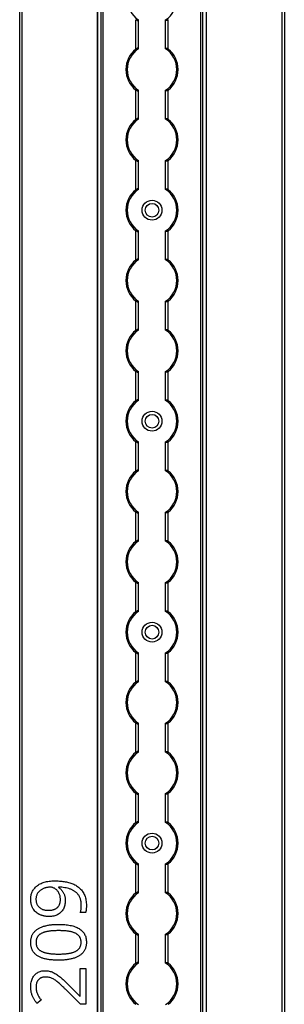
# Model space of a CAD drawing. Header units: millimetres. Extents: x -138 to 5612, y -1401 to 2631.
# Tile 68 of 116: x 3846 to 3952, y 1819 to 2215. Entities that reach past the tile are written whole.
import ezdxf

# ---------------------------------------------------------------- set-up
doc = ezdxf.new("R2010")
doc.units = ezdxf.units.MM

msp = doc.modelspace()

# ---------------------------------------------------------------- linework, layer by layer
at = {"color": 7, "linetype": 'Continuous', "lineweight": 25}
for p, q in [((3845.86, 567.5), (3845.86, 2606.2)), ((3846.76, 2606.2), (3846.76, 567.5)), ((3877.16, 2605.55), (3877.16, 568.05)), ((3877.19, 568.05), (3877.19, 2605.55)), ((3878.72, 568.05), (3878.72, 2605.55)), ((3879.43, 568.05), (3879.43, 2605.55)), ((3918.88, 568.05), (3918.88, 2605.55)), ((3919.59, 568.05), (3919.59, 2605.55)), ((3921.13, 568.05), (3921.13, 2605.55)), ((3921.16, 568.05), (3921.16, 2605.55)), ((3951.56, 567.5), (3951.56, 2606.2)), ((3952.46, 2606.2), (3952.46, 567.5)), ((3892.66, 2203.55), (3892.66, 2215.35)), ((3893.66, 2203.75), (3893.66, 2215.15)), ((3904.66, 2203.75), (3904.66, 2215.15)), ((3905.66, 2203.55), (3905.66, 2215.35)), ((3892.66, 2175.25), (3892.66, 2187.05)), ((3905.66, 2175.25), (3905.66, 2187.05)), ((3893.66, 2175.45), (3893.66, 2186.85)), ((3904.66, 2175.45), (3904.66, 2186.85)), ((3892.66, 2146.95), (3892.66, 2158.75)), ((3893.66, 2147.15), (3893.66, 2158.55)), ((3904.66, 2147.15), (3904.66, 2158.55)), ((3905.66, 2146.95), (3905.66, 2158.75)), ((3892.66, 2118.65), (3892.66, 2130.45)), ((3893.66, 2118.85), (3893.66, 2130.25)), ((3904.66, 2118.85), (3904.66, 2130.25)), ((3905.66, 2118.65), (3905.66, 2130.45)), ((3892.66, 2090.35), (3892.66, 2102.15)), ((3893.66, 2090.55), (3893.66, 2101.95)), ((3904.66, 2090.55), (3904.66, 2101.95)), ((3905.66, 2090.35), (3905.66, 2102.15)), ((3892.66, 2062.05), (3892.66, 2073.85)), ((3893.66, 2062.25), (3893.66, 2073.65)), ((3904.66, 2062.25), (3904.66, 2073.65)), ((3905.66, 2062.05), (3905.66, 2073.85)), ((3892.66, 2033.75), (3892.66, 2045.55)), ((3893.66, 2033.95), (3893.66, 2045.35)), ((3904.66, 2033.95), (3904.66, 2045.35)), ((3905.66, 2033.75), (3905.66, 2045.55)), ((3892.66, 2005.45), (3892.66, 2017.25)), ((3893.66, 2005.65), (3893.66, 2017.05)), ((3904.66, 2005.65), (3904.66, 2017.05)), ((3905.66, 2005.45), (3905.66, 2017.25)), ((3892.66, 1977.15), (3892.66, 1988.95)), ((3905.66, 1977.15), (3905.66, 1988.95)), ((3893.66, 1977.35), (3893.66, 1988.75)), ((3904.66, 1977.35), (3904.66, 1988.75)), ((3892.66, 1948.85), (3892.66, 1960.65)), ((3893.66, 1949.05), (3893.66, 1960.45)), ((3904.66, 1949.05), (3904.66, 1960.45)), ((3905.66, 1948.85), (3905.66, 1960.65)), ((3892.66, 1920.55), (3892.66, 1932.35)), ((3893.66, 1920.75), (3893.66, 1932.15)), ((3904.66, 1920.75), (3904.66, 1932.15)), ((3905.66, 1920.55), (3905.66, 1932.35)), ((3892.66, 1892.25), (3892.66, 1904.05)), ((3893.66, 1892.45), (3893.66, 1903.85)), ((3904.66, 1892.45), (3904.66, 1903.85)), ((3905.66, 1892.25), (3905.66, 1904.05)), ((3892.66, 1863.95), (3892.66, 1875.75)), ((3893.66, 1864.15), (3893.66, 1875.55)), ((3904.66, 1864.15), (3904.66, 1875.55)), ((3905.66, 1863.95), (3905.66, 1875.75)), ((3861.55, 1866.32), (3861.55, 1866.14)), ((3872.42, 1856.05), (3870.27, 1856.05)), ((3892.66, 1835.65), (3892.66, 1847.45)), ((3893.66, 1835.85), (3893.66, 1847.25)), ((3904.66, 1835.85), (3904.66, 1847.25)), ((3905.66, 1835.65), (3905.66, 1847.45)), ((3870.18, 1833.59), (3872.45, 1833.59)), ((3870.18, 1822.4), (3870.18, 1833.59)), ((3872.45, 1833.59), (3872.45, 1819.24)), ((3865.33, 1827.16), (3870.07, 1822.4)), ((3870.37, 1819.24), (3864.44, 1825.1)), ((3854.51, 1820.85), (3852.83, 1819.52)), ((3870.07, 1822.4), (3870.18, 1822.4)), ((3872.45, 1819.24), (3870.37, 1819.24))]:
    msp.add_line(p, q, dxfattribs=at)
for centre, radius in [((3899.16, 2138.7), 4), ((3899.16, 2138.7), 2.75), ((3899.16, 2053.8), 4), ((3899.16, 2053.8), 2.75), ((3899.16, 1968.9), 4), ((3899.16, 1968.9), 2.75), ((3899.16, 1884), 4), ((3899.16, 1884), 2.75)]:
    msp.add_circle(centre, radius, dxfattribs=at)
for centre, radius, start, end in [((3899.16, 2223.6), 10, 123.367, 236.633), ((3899.16, 2223.6), 10, 303.367, 56.633), ((3899.16, 2195.3), 10.5, 128.2466, 231.7534), ((3899.16, 2195.3), 10, 123.367, 236.633), ((3899.16, 2195.3), 10, 303.367, 56.633), ((3899.16, 2195.3), 10.5, 308.2466, 51.7534), ((3899.16, 2167), 10.5, 128.2466, 231.7534), ((3899.16, 2167), 10, 123.367, 236.633), ((3899.16, 2167), 10, 303.367, 56.633), ((3899.16, 2167), 10.5, 308.2466, 51.7534), ((3899.16, 2138.7), 10.5, 128.2466, 231.7534), ((3899.16, 2138.7), 10, 123.367, 236.633), ((3899.16, 2138.7), 10, 303.367, 56.633), ((3899.16, 2138.7), 10.5, 308.2466, 51.7534), ((3899.16, 2110.4), 10.5, 128.2466, 231.7534), ((3899.16, 2110.4), 10, 123.367, 236.633), ((3899.16, 2110.4), 10, 303.367, 56.633), ((3899.16, 2110.4), 10.5, 308.2466, 51.7534), ((3899.16, 2082.1), 10.5, 128.2466, 231.7534), ((3899.16, 2082.1), 10, 123.367, 236.633), ((3899.16, 2082.1), 10, 303.367, 56.633), ((3899.16, 2082.1), 10.5, 308.2466, 51.7534), ((3899.16, 2053.8), 10.5, 128.2466, 231.7534), ((3899.16, 2053.8), 10, 123.367, 236.633), ((3899.16, 2053.8), 10, 303.367, 56.633), ((3899.16, 2053.8), 10.5, 308.2466, 51.7534), ((3899.16, 2025.5), 10.5, 128.2466, 231.7534), ((3899.16, 2025.5), 10, 123.367, 236.633), ((3899.16, 2025.5), 10, 303.367, 56.633), ((3899.16, 2025.5), 10.5, 308.2466, 51.7534), ((3899.16, 1997.2), 10.5, 128.2466, 231.7534), ((3899.16, 1997.2), 10, 123.367, 236.633), ((3899.16, 1997.2), 10, 303.367, 56.633), ((3899.16, 1997.2), 10.5, 308.2466, 51.7534), ((3899.16, 1968.9), 10.5, 128.2466, 231.7534), ((3899.16, 1968.9), 10, 123.367, 236.633), ((3899.16, 1968.9), 10, 303.367, 56.633), ((3899.16, 1968.9), 10.5, 308.2466, 51.7534), ((3899.16, 1940.6), 10.5, 128.2466, 231.7534), ((3899.16, 1940.6), 10, 123.367, 236.633), ((3899.16, 1940.6), 10, 303.367, 56.633), ((3899.16, 1940.6), 10.5, 308.2466, 51.7534), ((3899.16, 1912.3), 10.5, 128.2466, 231.7534), ((3899.16, 1912.3), 10, 123.367, 236.633), ((3899.16, 1912.3), 10, 303.367, 56.633), ((3899.16, 1912.3), 10.5, 308.2466, 51.7534), ((3899.16, 1884), 10.5, 128.2466, 231.7534), ((3899.16, 1884), 10, 123.367, 236.633), ((3899.16, 1884), 10, 303.367, 56.633), ((3899.16, 1884), 10.5, 308.2466, 51.7534), ((3899.16, 1855.7), 10.5, 128.2466, 231.7534), ((3899.16, 1855.7), 10, 123.367, 236.633), ((3899.16, 1855.7), 10, 303.367, 56.633), ((3899.16, 1855.7), 10.5, 308.2466, 51.7534), ((3899.16, 1827.4), 10.5, 128.2466, 231.7534), ((3899.16, 1827.4), 10, 123.367, 236.633), ((3899.16, 1827.4), 10, 303.367, 56.633), ((3899.16, 1827.4), 10.5, 308.2466, 51.7534)]:
    msp.add_arc(centre, radius, start, end, dxfattribs=at)
for points, knots in [([(3892.66, 2215.35), (3892.77, 2215.27), (3892.88, 2215.19), (3893.12, 2215.06), (3893.24, 2215.01), (3893.44, 2214.97), (3893.52, 2214.98), (3893.63, 2215.03), (3893.66, 2215.08), (3893.66, 2215.15)], [0, 0, 0, 0, 0.25, 0.25, 0.5, 0.5, 0.75, 0.75, 1, 1, 1, 1]), ([(3905.66, 2215.35), (3905.55, 2215.27), (3905.43, 2215.19), (3905.19, 2215.06), (3905.07, 2215.01), (3904.87, 2214.97), (3904.79, 2214.98), (3904.68, 2215.03), (3904.66, 2215.08), (3904.66, 2215.15)], [0, 0, 0, 0, 0.25, 0.25, 0.5, 0.5, 0.75, 0.75, 1, 1, 1, 1]), ([(3893.66, 2203.75), (3893.66, 2203.79), (3893.65, 2203.81), (3893.62, 2203.86), (3893.6, 2203.88), (3893.53, 2203.92), (3893.44, 2203.93), (3893.24, 2203.89), (3893.12, 2203.84), (3892.89, 2203.71), (3892.77, 2203.63), (3892.66, 2203.55)], [0, 0, 0, 0, 0.125, 0.125, 0.25, 0.25, 0.5, 0.5, 0.75, 0.75, 1, 1, 1, 1]), ([(3904.66, 2203.75), (3904.66, 2203.79), (3904.66, 2203.81), (3904.69, 2203.86), (3904.71, 2203.88), (3904.79, 2203.92), (3904.87, 2203.93), (3905.07, 2203.89), (3905.19, 2203.84), (3905.43, 2203.71), (3905.54, 2203.63), (3905.66, 2203.55)], [0, 0, 0, 0, 0.125, 0.125, 0.25, 0.25, 0.5, 0.5, 0.75, 0.75, 1, 1, 1, 1]), ([(3892.66, 2187.05), (3892.77, 2186.97), (3892.88, 2186.89), (3893.12, 2186.76), (3893.24, 2186.71), (3893.44, 2186.67), (3893.52, 2186.68), (3893.63, 2186.73), (3893.66, 2186.78), (3893.66, 2186.85)], [0, 0, 0, 0, 0.25, 0.25, 0.5, 0.5, 0.75, 0.75, 1, 1, 1, 1]), ([(3905.66, 2187.05), (3905.55, 2186.97), (3905.43, 2186.89), (3905.19, 2186.76), (3905.07, 2186.71), (3904.87, 2186.67), (3904.79, 2186.68), (3904.68, 2186.73), (3904.66, 2186.78), (3904.66, 2186.85)], [0, 0, 0, 0, 0.25, 0.25, 0.5, 0.5, 0.75, 0.75, 1, 1, 1, 1]), ([(3893.66, 2175.45), (3893.66, 2175.49), (3893.65, 2175.51), (3893.62, 2175.56), (3893.6, 2175.58), (3893.53, 2175.62), (3893.44, 2175.63), (3893.24, 2175.59), (3893.12, 2175.54), (3892.89, 2175.41), (3892.77, 2175.33), (3892.66, 2175.25)], [0, 0, 0, 0, 0.125, 0.125, 0.25, 0.25, 0.5, 0.5, 0.75, 0.75, 1, 1, 1, 1]), ([(3904.66, 2175.45), (3904.66, 2175.49), (3904.66, 2175.51), (3904.69, 2175.56), (3904.71, 2175.58), (3904.79, 2175.62), (3904.87, 2175.63), (3905.07, 2175.59), (3905.19, 2175.54), (3905.43, 2175.41), (3905.54, 2175.33), (3905.66, 2175.25)], [0, 0, 0, 0, 0.125, 0.125, 0.25, 0.25, 0.5, 0.5, 0.75, 0.75, 1, 1, 1, 1]), ([(3892.66, 2158.75), (3892.77, 2158.67), (3892.88, 2158.59), (3893.12, 2158.46), (3893.24, 2158.41), (3893.44, 2158.37), (3893.52, 2158.38), (3893.63, 2158.43), (3893.66, 2158.48), (3893.66, 2158.55)], [0, 0, 0, 0, 0.25, 0.25, 0.5, 0.5, 0.75, 0.75, 1, 1, 1, 1]), ([(3905.66, 2158.75), (3905.55, 2158.67), (3905.43, 2158.59), (3905.19, 2158.46), (3905.07, 2158.41), (3904.87, 2158.37), (3904.79, 2158.38), (3904.68, 2158.43), (3904.66, 2158.48), (3904.66, 2158.55)], [0, 0, 0, 0, 0.25, 0.25, 0.5, 0.5, 0.75, 0.75, 1, 1, 1, 1]), ([(3893.66, 2147.15), (3893.66, 2147.19), (3893.65, 2147.21), (3893.62, 2147.26), (3893.6, 2147.28), (3893.53, 2147.32), (3893.44, 2147.33), (3893.24, 2147.29), (3893.12, 2147.24), (3892.89, 2147.11), (3892.77, 2147.03), (3892.66, 2146.95)], [0, 0, 0, 0, 0.125, 0.125, 0.25, 0.25, 0.5, 0.5, 0.75, 0.75, 1, 1, 1, 1]), ([(3904.66, 2147.15), (3904.66, 2147.19), (3904.66, 2147.21), (3904.69, 2147.26), (3904.71, 2147.28), (3904.79, 2147.32), (3904.87, 2147.33), (3905.07, 2147.29), (3905.19, 2147.24), (3905.43, 2147.11), (3905.54, 2147.03), (3905.66, 2146.95)], [0, 0, 0, 0, 0.125, 0.125, 0.25, 0.25, 0.5, 0.5, 0.75, 0.75, 1, 1, 1, 1]), ([(3892.66, 2130.45), (3892.77, 2130.37), (3892.88, 2130.29), (3893.12, 2130.16), (3893.24, 2130.11), (3893.44, 2130.07), (3893.52, 2130.08), (3893.63, 2130.13), (3893.66, 2130.18), (3893.66, 2130.25)], [0, 0, 0, 0, 0.25, 0.25, 0.5, 0.5, 0.75, 0.75, 1, 1, 1, 1]), ([(3905.66, 2130.45), (3905.55, 2130.37), (3905.43, 2130.29), (3905.19, 2130.16), (3905.07, 2130.11), (3904.87, 2130.07), (3904.79, 2130.08), (3904.68, 2130.13), (3904.66, 2130.18), (3904.66, 2130.25)], [0, 0, 0, 0, 0.25, 0.25, 0.5, 0.5, 0.75, 0.75, 1, 1, 1, 1]), ([(3893.66, 2118.85), (3893.66, 2118.89), (3893.65, 2118.91), (3893.62, 2118.96), (3893.6, 2118.98), (3893.53, 2119.02), (3893.44, 2119.03), (3893.24, 2118.99), (3893.12, 2118.94), (3892.89, 2118.81), (3892.77, 2118.73), (3892.66, 2118.65)], [0, 0, 0, 0, 0.125, 0.125, 0.25, 0.25, 0.5, 0.5, 0.75, 0.75, 1, 1, 1, 1]), ([(3904.66, 2118.85), (3904.66, 2118.89), (3904.66, 2118.91), (3904.69, 2118.96), (3904.71, 2118.98), (3904.79, 2119.02), (3904.87, 2119.03), (3905.07, 2118.99), (3905.19, 2118.94), (3905.43, 2118.81), (3905.54, 2118.73), (3905.66, 2118.65)], [0, 0, 0, 0, 0.125, 0.125, 0.25, 0.25, 0.5, 0.5, 0.75, 0.75, 1, 1, 1, 1]), ([(3892.66, 2102.15), (3892.77, 2102.07), (3892.88, 2101.99), (3893.12, 2101.86), (3893.24, 2101.81), (3893.44, 2101.77), (3893.52, 2101.78), (3893.63, 2101.83), (3893.66, 2101.88), (3893.66, 2101.95)], [0, 0, 0, 0, 0.25, 0.25, 0.5, 0.5, 0.75, 0.75, 1, 1, 1, 1]), ([(3905.66, 2102.15), (3905.55, 2102.07), (3905.43, 2101.99), (3905.19, 2101.86), (3905.07, 2101.81), (3904.87, 2101.77), (3904.79, 2101.78), (3904.68, 2101.83), (3904.66, 2101.88), (3904.66, 2101.95)], [0, 0, 0, 0, 0.25, 0.25, 0.5, 0.5, 0.75, 0.75, 1, 1, 1, 1]), ([(3893.66, 2090.55), (3893.66, 2090.59), (3893.65, 2090.61), (3893.62, 2090.66), (3893.6, 2090.68), (3893.53, 2090.72), (3893.44, 2090.73), (3893.24, 2090.69), (3893.12, 2090.64), (3892.89, 2090.51), (3892.77, 2090.43), (3892.66, 2090.35)], [0, 0, 0, 0, 0.125, 0.125, 0.25, 0.25, 0.5, 0.5, 0.75, 0.75, 1, 1, 1, 1]), ([(3904.66, 2090.55), (3904.66, 2090.59), (3904.66, 2090.61), (3904.69, 2090.66), (3904.71, 2090.68), (3904.79, 2090.72), (3904.87, 2090.73), (3905.07, 2090.69), (3905.19, 2090.64), (3905.43, 2090.51), (3905.54, 2090.43), (3905.66, 2090.35)], [0, 0, 0, 0, 0.125, 0.125, 0.25, 0.25, 0.5, 0.5, 0.75, 0.75, 1, 1, 1, 1]), ([(3892.66, 2073.85), (3892.77, 2073.77), (3892.88, 2073.69), (3893.12, 2073.56), (3893.24, 2073.51), (3893.44, 2073.47), (3893.52, 2073.48), (3893.63, 2073.53), (3893.66, 2073.58), (3893.66, 2073.65)], [0, 0, 0, 0, 0.25, 0.25, 0.5, 0.5, 0.75, 0.75, 1, 1, 1, 1]), ([(3905.66, 2073.85), (3905.55, 2073.77), (3905.43, 2073.69), (3905.19, 2073.56), (3905.07, 2073.51), (3904.87, 2073.47), (3904.79, 2073.48), (3904.68, 2073.53), (3904.66, 2073.58), (3904.66, 2073.65)], [0, 0, 0, 0, 0.25, 0.25, 0.5, 0.5, 0.75, 0.75, 1, 1, 1, 1]), ([(3893.66, 2062.25), (3893.66, 2062.29), (3893.65, 2062.31), (3893.62, 2062.36), (3893.6, 2062.38), (3893.53, 2062.42), (3893.44, 2062.43), (3893.24, 2062.39), (3893.12, 2062.34), (3892.89, 2062.21), (3892.77, 2062.13), (3892.66, 2062.05)], [0, 0, 0, 0, 0.125, 0.125, 0.25, 0.25, 0.5, 0.5, 0.75, 0.75, 1, 1, 1, 1]), ([(3904.66, 2062.25), (3904.66, 2062.29), (3904.66, 2062.31), (3904.69, 2062.36), (3904.71, 2062.38), (3904.79, 2062.42), (3904.87, 2062.43), (3905.07, 2062.39), (3905.19, 2062.34), (3905.43, 2062.21), (3905.54, 2062.13), (3905.66, 2062.05)], [0, 0, 0, 0, 0.125, 0.125, 0.25, 0.25, 0.5, 0.5, 0.75, 0.75, 1, 1, 1, 1]), ([(3892.66, 2045.55), (3892.77, 2045.47), (3892.88, 2045.39), (3893.12, 2045.26), (3893.24, 2045.21), (3893.44, 2045.17), (3893.52, 2045.18), (3893.63, 2045.23), (3893.66, 2045.28), (3893.66, 2045.35)], [0, 0, 0, 0, 0.25, 0.25, 0.5, 0.5, 0.75, 0.75, 1, 1, 1, 1]), ([(3905.66, 2045.55), (3905.55, 2045.47), (3905.43, 2045.39), (3905.19, 2045.26), (3905.07, 2045.21), (3904.87, 2045.17), (3904.79, 2045.18), (3904.68, 2045.23), (3904.66, 2045.28), (3904.66, 2045.35)], [0, 0, 0, 0, 0.25, 0.25, 0.5, 0.5, 0.75, 0.75, 1, 1, 1, 1]), ([(3893.66, 2033.95), (3893.66, 2033.99), (3893.65, 2034.01), (3893.62, 2034.06), (3893.6, 2034.08), (3893.53, 2034.12), (3893.44, 2034.13), (3893.24, 2034.09), (3893.12, 2034.04), (3892.89, 2033.91), (3892.77, 2033.83), (3892.66, 2033.75)], [0, 0, 0, 0, 0.125, 0.125, 0.25, 0.25, 0.5, 0.5, 0.75, 0.75, 1, 1, 1, 1]), ([(3904.66, 2033.95), (3904.66, 2033.99), (3904.66, 2034.01), (3904.69, 2034.06), (3904.71, 2034.08), (3904.79, 2034.12), (3904.87, 2034.13), (3905.07, 2034.09), (3905.19, 2034.04), (3905.43, 2033.91), (3905.54, 2033.83), (3905.66, 2033.75)], [0, 0, 0, 0, 0.125, 0.125, 0.25, 0.25, 0.5, 0.5, 0.75, 0.75, 1, 1, 1, 1]), ([(3892.66, 2017.25), (3892.77, 2017.17), (3892.88, 2017.09), (3893.12, 2016.96), (3893.24, 2016.91), (3893.44, 2016.87), (3893.52, 2016.88), (3893.63, 2016.93), (3893.66, 2016.98), (3893.66, 2017.05)], [0, 0, 0, 0, 0.25, 0.25, 0.5, 0.5, 0.75, 0.75, 1, 1, 1, 1]), ([(3905.66, 2017.25), (3905.55, 2017.17), (3905.43, 2017.09), (3905.19, 2016.96), (3905.07, 2016.91), (3904.87, 2016.87), (3904.79, 2016.88), (3904.68, 2016.93), (3904.66, 2016.98), (3904.66, 2017.05)], [0, 0, 0, 0, 0.25, 0.25, 0.5, 0.5, 0.75, 0.75, 1, 1, 1, 1]), ([(3893.66, 2005.65), (3893.66, 2005.69), (3893.65, 2005.71), (3893.62, 2005.76), (3893.6, 2005.78), (3893.53, 2005.82), (3893.44, 2005.83), (3893.24, 2005.79), (3893.12, 2005.74), (3892.89, 2005.61), (3892.77, 2005.53), (3892.66, 2005.45)], [0, 0, 0, 0, 0.125, 0.125, 0.25, 0.25, 0.5, 0.5, 0.75, 0.75, 1, 1, 1, 1]), ([(3904.66, 2005.65), (3904.66, 2005.69), (3904.66, 2005.71), (3904.69, 2005.76), (3904.71, 2005.78), (3904.79, 2005.82), (3904.87, 2005.83), (3905.07, 2005.79), (3905.19, 2005.74), (3905.43, 2005.61), (3905.54, 2005.53), (3905.66, 2005.45)], [0, 0, 0, 0, 0.125, 0.125, 0.25, 0.25, 0.5, 0.5, 0.75, 0.75, 1, 1, 1, 1]), ([(3892.66, 1988.95), (3892.77, 1988.87), (3892.88, 1988.79), (3893.12, 1988.66), (3893.24, 1988.61), (3893.44, 1988.57), (3893.52, 1988.58), (3893.63, 1988.63), (3893.66, 1988.68), (3893.66, 1988.75)], [0, 0, 0, 0, 0.25, 0.25, 0.5, 0.5, 0.75, 0.75, 1, 1, 1, 1]), ([(3905.66, 1988.95), (3905.55, 1988.87), (3905.43, 1988.79), (3905.19, 1988.66), (3905.07, 1988.61), (3904.87, 1988.57), (3904.79, 1988.58), (3904.68, 1988.63), (3904.66, 1988.68), (3904.66, 1988.75)], [0, 0, 0, 0, 0.25, 0.25, 0.5, 0.5, 0.75, 0.75, 1, 1, 1, 1]), ([(3893.66, 1977.35), (3893.66, 1977.39), (3893.65, 1977.41), (3893.62, 1977.46), (3893.6, 1977.48), (3893.53, 1977.52), (3893.44, 1977.53), (3893.24, 1977.49), (3893.12, 1977.44), (3892.89, 1977.31), (3892.77, 1977.23), (3892.66, 1977.15)], [0, 0, 0, 0, 0.125, 0.125, 0.25, 0.25, 0.5, 0.5, 0.75, 0.75, 1, 1, 1, 1]), ([(3904.66, 1977.35), (3904.66, 1977.39), (3904.66, 1977.41), (3904.69, 1977.46), (3904.71, 1977.48), (3904.79, 1977.52), (3904.87, 1977.53), (3905.07, 1977.49), (3905.19, 1977.44), (3905.43, 1977.31), (3905.54, 1977.23), (3905.66, 1977.15)], [0, 0, 0, 0, 0.125, 0.125, 0.25, 0.25, 0.5, 0.5, 0.75, 0.75, 1, 1, 1, 1]), ([(3892.66, 1960.65), (3892.77, 1960.57), (3892.88, 1960.49), (3893.12, 1960.36), (3893.24, 1960.31), (3893.44, 1960.27), (3893.52, 1960.28), (3893.63, 1960.33), (3893.66, 1960.38), (3893.66, 1960.45)], [0, 0, 0, 0, 0.25, 0.25, 0.5, 0.5, 0.75, 0.75, 1, 1, 1, 1]), ([(3905.66, 1960.65), (3905.55, 1960.57), (3905.43, 1960.49), (3905.19, 1960.36), (3905.07, 1960.31), (3904.87, 1960.27), (3904.79, 1960.28), (3904.68, 1960.33), (3904.66, 1960.38), (3904.66, 1960.45)], [0, 0, 0, 0, 0.25, 0.25, 0.5, 0.5, 0.75, 0.75, 1, 1, 1, 1]), ([(3893.66, 1949.05), (3893.66, 1949.09), (3893.65, 1949.11), (3893.62, 1949.16), (3893.6, 1949.18), (3893.53, 1949.22), (3893.44, 1949.23), (3893.24, 1949.19), (3893.12, 1949.14), (3892.89, 1949.01), (3892.77, 1948.93), (3892.66, 1948.85)], [0, 0, 0, 0, 0.125, 0.125, 0.25, 0.25, 0.5, 0.5, 0.75, 0.75, 1, 1, 1, 1]), ([(3904.66, 1949.05), (3904.66, 1949.09), (3904.66, 1949.11), (3904.69, 1949.16), (3904.71, 1949.18), (3904.79, 1949.22), (3904.87, 1949.23), (3905.07, 1949.19), (3905.19, 1949.14), (3905.43, 1949.01), (3905.54, 1948.93), (3905.66, 1948.85)], [0, 0, 0, 0, 0.125, 0.125, 0.25, 0.25, 0.5, 0.5, 0.75, 0.75, 1, 1, 1, 1]), ([(3892.66, 1932.35), (3892.77, 1932.27), (3892.88, 1932.19), (3893.12, 1932.06), (3893.24, 1932.01), (3893.44, 1931.97), (3893.52, 1931.98), (3893.63, 1932.03), (3893.66, 1932.08), (3893.66, 1932.15)], [0, 0, 0, 0, 0.25, 0.25, 0.5, 0.5, 0.75, 0.75, 1, 1, 1, 1]), ([(3905.66, 1932.35), (3905.55, 1932.27), (3905.43, 1932.19), (3905.19, 1932.06), (3905.07, 1932.01), (3904.87, 1931.97), (3904.79, 1931.98), (3904.68, 1932.03), (3904.66, 1932.08), (3904.66, 1932.15)], [0, 0, 0, 0, 0.25, 0.25, 0.5, 0.5, 0.75, 0.75, 1, 1, 1, 1]), ([(3893.66, 1920.75), (3893.66, 1920.79), (3893.65, 1920.81), (3893.62, 1920.86), (3893.6, 1920.88), (3893.53, 1920.92), (3893.44, 1920.93), (3893.24, 1920.89), (3893.12, 1920.84), (3892.89, 1920.71), (3892.77, 1920.63), (3892.66, 1920.55)], [0, 0, 0, 0, 0.125, 0.125, 0.25, 0.25, 0.5, 0.5, 0.75, 0.75, 1, 1, 1, 1]), ([(3904.66, 1920.75), (3904.66, 1920.79), (3904.66, 1920.81), (3904.69, 1920.86), (3904.71, 1920.88), (3904.79, 1920.92), (3904.87, 1920.93), (3905.07, 1920.89), (3905.19, 1920.84), (3905.43, 1920.71), (3905.54, 1920.63), (3905.66, 1920.55)], [0, 0, 0, 0, 0.125, 0.125, 0.25, 0.25, 0.5, 0.5, 0.75, 0.75, 1, 1, 1, 1]), ([(3892.66, 1904.05), (3892.77, 1903.97), (3892.88, 1903.89), (3893.12, 1903.76), (3893.24, 1903.71), (3893.44, 1903.67), (3893.52, 1903.68), (3893.63, 1903.73), (3893.66, 1903.78), (3893.66, 1903.85)], [0, 0, 0, 0, 0.25, 0.25, 0.5, 0.5, 0.75, 0.75, 1, 1, 1, 1]), ([(3905.66, 1904.05), (3905.55, 1903.97), (3905.43, 1903.89), (3905.19, 1903.76), (3905.07, 1903.71), (3904.87, 1903.67), (3904.79, 1903.68), (3904.68, 1903.73), (3904.66, 1903.78), (3904.66, 1903.85)], [0, 0, 0, 0, 0.25, 0.25, 0.5, 0.5, 0.75, 0.75, 1, 1, 1, 1]), ([(3893.66, 1892.45), (3893.66, 1892.49), (3893.65, 1892.51), (3893.62, 1892.56), (3893.6, 1892.58), (3893.53, 1892.62), (3893.44, 1892.63), (3893.24, 1892.59), (3893.12, 1892.54), (3892.89, 1892.41), (3892.77, 1892.33), (3892.66, 1892.25)], [0, 0, 0, 0, 0.125, 0.125, 0.25, 0.25, 0.5, 0.5, 0.75, 0.75, 1, 1, 1, 1]), ([(3904.66, 1892.45), (3904.66, 1892.49), (3904.66, 1892.51), (3904.69, 1892.56), (3904.71, 1892.58), (3904.79, 1892.62), (3904.87, 1892.63), (3905.07, 1892.59), (3905.19, 1892.54), (3905.43, 1892.41), (3905.54, 1892.33), (3905.66, 1892.25)], [0, 0, 0, 0, 0.125, 0.125, 0.25, 0.25, 0.5, 0.5, 0.75, 0.75, 1, 1, 1, 1]), ([(3892.66, 1875.75), (3892.77, 1875.67), (3892.88, 1875.59), (3893.12, 1875.46), (3893.24, 1875.41), (3893.44, 1875.37), (3893.52, 1875.38), (3893.63, 1875.43), (3893.66, 1875.48), (3893.66, 1875.55)], [0, 0, 0, 0, 0.25, 0.25, 0.5, 0.5, 0.75, 0.75, 1, 1, 1, 1]), ([(3905.66, 1875.75), (3905.55, 1875.67), (3905.43, 1875.59), (3905.19, 1875.46), (3905.07, 1875.41), (3904.87, 1875.37), (3904.79, 1875.38), (3904.68, 1875.43), (3904.66, 1875.48), (3904.66, 1875.55)], [0, 0, 0, 0, 0.25, 0.25, 0.5, 0.5, 0.75, 0.75, 1, 1, 1, 1]), ([(3850.3, 1861.44), (3850.31, 1861.7), (3850.32, 1862.22), (3850.44, 1862.98), (3850.63, 1863.71), (3850.9, 1864.41), (3851.25, 1865.06), (3851.67, 1865.68), (3852.17, 1866.24), (3852.74, 1866.76), (3853.39, 1867.23), (3854.1, 1867.65), (3854.9, 1868), (3855.76, 1868.31), (3856.69, 1868.55), (3857.7, 1868.71), (3858.78, 1868.82), (3859.52, 1868.83), (3859.91, 1868.84)], [0, 0, 0, 0, 0.057918, 0.114125, 0.168907, 0.223222, 0.2773, 0.331292, 0.386318, 0.442672, 0.50104, 0.561624, 0.625042, 0.691539, 0.762002, 0.836475, 0.915794, 1, 1, 1, 1]), ([(3858.18, 1866.29), (3858.02, 1866.28), (3857.69, 1866.28), (3857.19, 1866.22), (3856.69, 1866.13), (3856.19, 1866), (3855.69, 1865.84), (3855.21, 1865.64), (3854.76, 1865.39), (3854.32, 1865.12), (3853.91, 1864.79), (3853.54, 1864.44), (3853.21, 1864.04), (3852.93, 1863.6), (3852.7, 1863.12), (3852.53, 1862.59), (3852.43, 1862.03), (3852.42, 1861.64), (3852.41, 1861.44)], [0, 0, 0, 0, 0.058634, 0.118097, 0.178252, 0.240348, 0.302615, 0.363892, 0.425532, 0.487478, 0.548734, 0.609956, 0.670722, 0.732953, 0.79623, 0.860505, 0.928638, 1, 1, 1, 1]), ([(3862.26, 1861.32), (3862.25, 1861.56), (3862.23, 1862.04), (3862.12, 1862.74), (3861.93, 1863.37), (3861.66, 1863.96), (3861.33, 1864.48), (3860.97, 1864.95), (3860.56, 1865.36), (3860.11, 1865.69), (3859.64, 1865.95), (3859.16, 1866.15), (3858.67, 1866.26), (3858.34, 1866.28), (3858.18, 1866.29)], [0, 0, 0, 0, 0.1037198, 0.2016745, 0.2950203, 0.3849163, 0.4720172, 0.5546459, 0.6349429, 0.7134306, 0.7894239, 0.8613703, 0.9311414, 1, 1, 1, 1]), ([(3859.91, 1868.84), (3860.24, 1868.83), (3860.89, 1868.83), (3861.86, 1868.77), (3862.82, 1868.69), (3863.76, 1868.56), (3864.69, 1868.41), (3865.58, 1868.19), (3866.45, 1867.94), (3867.27, 1867.63), (3868.06, 1867.27), (3868.8, 1866.84), (3869.5, 1866.36), (3870.13, 1865.82), (3870.72, 1865.22), (3871.23, 1864.53), (3871.68, 1863.78), (3872.06, 1862.95), (3872.37, 1862.04), (3872.58, 1861.06), (3872.71, 1859.98), (3872.73, 1859.24), (3872.74, 1858.86)], [0, 0, 0, 0, 0.053125, 0.105602, 0.157482, 0.208883, 0.259389, 0.309066, 0.357284, 0.405058, 0.451948, 0.49771, 0.54291, 0.587884, 0.633064, 0.678859, 0.725965, 0.774677, 0.82575, 0.880144, 0.937985, 1, 1, 1, 1]), ([(3870.68, 1858.82), (3870.68, 1859.04), (3870.67, 1859.49), (3870.61, 1860.13), (3870.52, 1860.74), (3870.39, 1861.31), (3870.22, 1861.84), (3870.02, 1862.34), (3869.77, 1862.8), (3869.49, 1863.22), (3869.17, 1863.61), (3868.83, 1863.97), (3868.46, 1864.3), (3868.06, 1864.61), (3867.64, 1864.88), (3867.19, 1865.12), (3866.71, 1865.34), (3866.03, 1865.6), (3865.13, 1865.86), (3863.99, 1866.09), (3862.79, 1866.25), (3861.97, 1866.3), (3861.55, 1866.32)], [0, 0, 0, 0, 0.050833, 0.09887, 0.144278, 0.18798, 0.2292, 0.269152, 0.307681, 0.345205, 0.382259, 0.419136, 0.455828, 0.492987, 0.53024, 0.568636, 0.607469, 0.647672, 0.730258, 0.816199, 0.906079, 1, 1, 1, 1]), ([(3861.55, 1866.14), (3861.67, 1866.06), (3861.91, 1865.9), (3862.25, 1865.62), (3862.57, 1865.31), (3862.88, 1864.96), (3863.17, 1864.58), (3863.43, 1864.16), (3863.66, 1863.7), (3863.86, 1863.2), (3864.02, 1862.66), (3864.13, 1862.07), (3864.21, 1861.45), (3864.21, 1861.02), (3864.22, 1860.79)], [0, 0, 0, 0, 0.067974, 0.138645, 0.210488, 0.284935, 0.361511, 0.439971, 0.522566, 0.608044, 0.697719, 0.792588, 0.893389, 1, 1, 1, 1]), ([(3893.66, 1864.15), (3893.66, 1864.19), (3893.65, 1864.21), (3893.62, 1864.26), (3893.6, 1864.28), (3893.53, 1864.32), (3893.44, 1864.33), (3893.24, 1864.29), (3893.12, 1864.24), (3892.89, 1864.11), (3892.77, 1864.03), (3892.66, 1863.95)], [0, 0, 0, 0, 0.125, 0.125, 0.25, 0.25, 0.5, 0.5, 0.75, 0.75, 1, 1, 1, 1]), ([(3904.66, 1864.15), (3904.66, 1864.19), (3904.66, 1864.21), (3904.69, 1864.26), (3904.71, 1864.28), (3904.79, 1864.32), (3904.87, 1864.33), (3905.07, 1864.29), (3905.19, 1864.24), (3905.43, 1864.11), (3905.54, 1864.03), (3905.66, 1863.95)], [0, 0, 0, 0, 0.125, 0.125, 0.25, 0.25, 0.5, 0.5, 0.75, 0.75, 1, 1, 1, 1]), ([(3857.63, 1854.49), (3857.45, 1854.49), (3857.08, 1854.5), (3856.55, 1854.54), (3856.03, 1854.6), (3855.53, 1854.7), (3855.06, 1854.82), (3854.59, 1854.97), (3854.16, 1855.15), (3853.6, 1855.41), (3852.95, 1855.8), (3852.26, 1856.36), (3851.67, 1857.02), (3851.25, 1857.63), (3850.98, 1858.17), (3850.79, 1858.58), (3850.65, 1859.02), (3850.51, 1859.47), (3850.42, 1859.94), (3850.35, 1860.42), (3850.31, 1860.92), (3850.3, 1861.26), (3850.3, 1861.44)], [0, 0, 0, 0, 0.048656, 0.095484, 0.141, 0.185417, 0.228737, 0.270825, 0.312376, 0.353282, 0.433102, 0.510532, 0.587124, 0.665049, 0.70456, 0.744111, 0.784476, 0.825367, 0.867495, 0.910311, 0.954456, 1, 1, 1, 1]), ([(3852.41, 1861.44), (3852.42, 1861.28), (3852.43, 1860.96), (3852.48, 1860.49), (3852.59, 1860.05), (3852.73, 1859.63), (3852.91, 1859.24), (3853.13, 1858.87), (3853.4, 1858.52), (3853.7, 1858.2), (3854.05, 1857.91), (3854.43, 1857.65), (3854.86, 1857.45), (3855.33, 1857.27), (3855.84, 1857.14), (3856.39, 1857.04), (3856.98, 1856.98), (3857.39, 1856.98), (3857.6, 1856.97)], [0, 0, 0, 0, 0.062924, 0.122816, 0.180895, 0.237098, 0.293093, 0.348464, 0.404352, 0.460945, 0.518965, 0.577923, 0.639003, 0.703546, 0.771056, 0.842459, 0.918823, 1, 1, 1, 1]), ([(3857.6, 1856.97), (3857.77, 1856.98), (3858.12, 1856.98), (3858.61, 1857.03), (3859.08, 1857.12), (3859.53, 1857.23), (3859.94, 1857.38), (3860.33, 1857.56), (3860.68, 1857.78), (3861.01, 1858.03), (3861.3, 1858.31), (3861.56, 1858.64), (3861.78, 1859), (3861.96, 1859.39), (3862.09, 1859.82), (3862.18, 1860.29), (3862.25, 1860.79), (3862.25, 1861.14), (3862.26, 1861.32)], [0, 0, 0, 0, 0.072069, 0.140764, 0.206498, 0.268978, 0.328639, 0.387346, 0.44461, 0.500771, 0.556888, 0.612943, 0.670729, 0.729733, 0.79171, 0.856597, 0.9261, 1, 1, 1, 1]), ([(3864.22, 1860.79), (3864.21, 1860.49), (3864.19, 1859.89), (3864.04, 1859.02), (3863.81, 1858.21), (3863.46, 1857.47), (3863.03, 1856.79), (3862.5, 1856.2), (3861.89, 1855.68), (3861.19, 1855.25), (3860.41, 1854.91), (3859.55, 1854.66), (3858.62, 1854.51), (3857.97, 1854.5), (3857.63, 1854.49)], [0, 0, 0, 0, 0.089618, 0.173863, 0.255131, 0.333863, 0.411082, 0.486974, 0.563883, 0.643285, 0.725546, 0.811185, 0.902647, 1, 1, 1, 1]), ([(3870.27, 1856.05), (3870.33, 1856.25), (3870.46, 1856.67), (3870.58, 1857.36), (3870.67, 1858.08), (3870.68, 1858.57), (3870.68, 1858.82)], [0, 0, 0, 0, 0.2233298, 0.4756396, 0.7409513, 1, 1, 1, 1]), ([(3872.74, 1858.86), (3872.73, 1858.63), (3872.72, 1858.14), (3872.67, 1857.52), (3872.61, 1857.01), (3872.56, 1856.66), (3872.5, 1856.34), (3872.45, 1856.14), (3872.42, 1856.05)], [0, 0, 0, 0, 0.242523, 0.518631, 0.657135, 0.783643, 0.89835, 1, 1, 1, 1]), ([(3850.3, 1844.08), (3850.3, 1844.28), (3850.31, 1844.68), (3850.38, 1845.26), (3850.48, 1845.81), (3850.62, 1846.33), (3850.81, 1846.83), (3851.04, 1847.3), (3851.31, 1847.75), (3851.63, 1848.16), (3851.98, 1848.55), (3852.37, 1848.91), (3852.8, 1849.25), (3853.26, 1849.56), (3853.76, 1849.85), (3854.3, 1850.1), (3854.88, 1850.33), (3855.48, 1850.54), (3856.13, 1850.72), (3856.8, 1850.88), (3857.51, 1851.01), (3858.25, 1851.13), (3859.02, 1851.21), (3859.82, 1851.27), (3860.66, 1851.31), (3861.22, 1851.31), (3861.51, 1851.32)], [0, 0, 0, 0, 0.0400893, 0.0786055, 0.1157559, 0.1518495, 0.1870854, 0.221601, 0.2561066, 0.2903952, 0.3250125, 0.3604449, 0.3965133, 0.4334423, 0.4716974, 0.5112243, 0.5521957, 0.5948613, 0.6392494, 0.6852636, 0.7329275, 0.7826697, 0.8339377, 0.887415, 0.942551, 1, 1, 1, 1]), ([(3861.51, 1851.32), (3861.94, 1851.31), (3862.78, 1851.3), (3864, 1851.22), (3865.15, 1851.1), (3866.23, 1850.93), (3867.24, 1850.7), (3868.17, 1850.41), (3869.01, 1850.06), (3869.78, 1849.66), (3870.47, 1849.19), (3871.07, 1848.66), (3871.58, 1848.06), (3872, 1847.39), (3872.33, 1846.66), (3872.57, 1845.86), (3872.71, 1844.99), (3872.73, 1844.39), (3872.74, 1844.08)], [0, 0, 0, 0, 0.085281, 0.16601, 0.242339, 0.314496, 0.382444, 0.446574, 0.506864, 0.563878, 0.618249, 0.670953, 0.722501, 0.773872, 0.826322, 0.880823, 0.938386, 1, 1, 1, 1]), ([(3861.51, 1848.8), (3861.27, 1848.8), (3860.79, 1848.79), (3860.09, 1848.77), (3859.41, 1848.73), (3858.77, 1848.69), (3858.16, 1848.62), (3857.58, 1848.54), (3857.03, 1848.45), (3856.51, 1848.34), (3856.02, 1848.22), (3855.56, 1848.07), (3855.13, 1847.91), (3854.74, 1847.74), (3854.37, 1847.54), (3854.04, 1847.32), (3853.73, 1847.09), (3853.46, 1846.84), (3853.22, 1846.57), (3853.01, 1846.28), (3852.84, 1845.96), (3852.69, 1845.63), (3852.58, 1845.27), (3852.5, 1844.9), (3852.45, 1844.5), (3852.45, 1844.22), (3852.44, 1844.08)], [0, 0, 0, 0, 0.0637218, 0.1251523, 0.1835449, 0.2396996, 0.2933042, 0.344367, 0.3929332, 0.4391344, 0.482967, 0.5246173, 0.56421, 0.6018902, 0.6378263, 0.672422, 0.7054791, 0.7374562, 0.7689162, 0.7998913, 0.831173, 0.8626614, 0.8951451, 0.928697, 0.9632819, 1, 1, 1, 1]), ([(3870.61, 1844.08), (3870.61, 1844.22), (3870.6, 1844.49), (3870.56, 1844.88), (3870.47, 1845.25), (3870.37, 1845.61), (3870.23, 1845.94), (3870.05, 1846.25), (3869.85, 1846.55), (3869.61, 1846.82), (3869.35, 1847.08), (3869.05, 1847.31), (3868.72, 1847.53), (3868.36, 1847.72), (3867.96, 1847.9), (3867.53, 1848.07), (3867.07, 1848.2), (3866.58, 1848.34), (3866.06, 1848.44), (3865.5, 1848.54), (3864.92, 1848.62), (3864.3, 1848.69), (3863.65, 1848.73), (3862.97, 1848.77), (3862.25, 1848.79), (3861.76, 1848.8), (3861.51, 1848.8)], [0, 0, 0, 0, 0.035861, 0.069981, 0.103076, 0.135252, 0.166312, 0.197182, 0.227956, 0.259087, 0.290969, 0.323642, 0.357834, 0.393868, 0.431107, 0.470743, 0.512662, 0.556487, 0.602955, 0.651405, 0.703163, 0.757023, 0.813812, 0.872835, 0.935274, 1, 1, 1, 1]), ([(3892.66, 1847.45), (3892.77, 1847.37), (3892.88, 1847.29), (3893.12, 1847.16), (3893.24, 1847.11), (3893.44, 1847.07), (3893.52, 1847.08), (3893.63, 1847.13), (3893.66, 1847.18), (3893.66, 1847.25)], [0, 0, 0, 0, 0.25, 0.25, 0.5, 0.5, 0.75, 0.75, 1, 1, 1, 1]), ([(3905.66, 1847.45), (3905.55, 1847.37), (3905.43, 1847.29), (3905.19, 1847.16), (3905.07, 1847.11), (3904.87, 1847.07), (3904.79, 1847.08), (3904.68, 1847.13), (3904.66, 1847.18), (3904.66, 1847.25)], [0, 0, 0, 0, 0.25, 0.25, 0.5, 0.5, 0.75, 0.75, 1, 1, 1, 1]), ([(3861.51, 1836.88), (3861.22, 1836.88), (3860.66, 1836.89), (3859.84, 1836.92), (3859.04, 1836.98), (3858.27, 1837.05), (3857.54, 1837.15), (3856.83, 1837.27), (3856.16, 1837.42), (3855.52, 1837.58), (3854.91, 1837.77), (3854.33, 1837.99), (3853.79, 1838.24), (3853.29, 1838.51), (3852.82, 1838.81), (3852.39, 1839.14), (3852, 1839.5), (3851.64, 1839.88), (3851.33, 1840.3), (3851.05, 1840.74), (3850.82, 1841.22), (3850.63, 1841.73), (3850.48, 1842.28), (3850.37, 1842.85), (3850.31, 1843.46), (3850.3, 1843.87), (3850.3, 1844.08)], [0, 0, 0, 0, 0.056659, 0.111294, 0.164267, 0.215001, 0.264193, 0.311243, 0.356899, 0.400825, 0.442974, 0.483753, 0.52289, 0.560467, 0.597028, 0.63284, 0.667947, 0.702424, 0.736769, 0.771306, 0.806491, 0.842255, 0.879353, 0.917868, 0.957999, 1, 1, 1, 1]), ([(3852.44, 1844.08), (3852.45, 1843.94), (3852.45, 1843.67), (3852.5, 1843.27), (3852.58, 1842.89), (3852.69, 1842.53), (3852.84, 1842.2), (3853.01, 1841.88), (3853.22, 1841.59), (3853.46, 1841.32), (3853.73, 1841.07), (3854.04, 1840.84), (3854.37, 1840.63), (3854.74, 1840.43), (3855.13, 1840.25), (3855.56, 1840.09), (3856.02, 1839.95), (3856.51, 1839.83), (3857.03, 1839.72), (3857.58, 1839.63), (3858.16, 1839.55), (3858.77, 1839.49), (3859.41, 1839.43), (3860.09, 1839.4), (3860.79, 1839.38), (3861.27, 1839.38), (3861.51, 1839.38)], [0, 0, 0, 0, 0.036729, 0.071325, 0.104887, 0.137381, 0.168879, 0.200171, 0.231155, 0.262625, 0.294612, 0.327679, 0.362076, 0.398023, 0.435715, 0.47532, 0.516983, 0.56083, 0.606966, 0.655547, 0.706626, 0.760207, 0.816409, 0.87482, 0.936258, 1, 1, 1, 1]), ([(3872.74, 1844.08), (3872.73, 1843.88), (3872.72, 1843.49), (3872.66, 1842.92), (3872.56, 1842.37), (3872.41, 1841.85), (3872.23, 1841.36), (3872, 1840.89), (3871.73, 1840.45), (3871.42, 1840.04), (3871.06, 1839.65), (3870.67, 1839.29), (3870.25, 1838.95), (3869.78, 1838.65), (3869.29, 1838.35), (3868.75, 1838.1), (3868.17, 1837.86), (3867.57, 1837.66), (3866.92, 1837.48), (3866.24, 1837.32), (3865.53, 1837.18), (3864.79, 1837.07), (3864.02, 1836.99), (3863.21, 1836.92), (3862.37, 1836.89), (3861.8, 1836.88), (3861.51, 1836.88)], [0, 0, 0, 0, 0.039829, 0.077793, 0.114686, 0.150243, 0.185234, 0.219649, 0.253933, 0.288252, 0.322899, 0.357946, 0.394045, 0.430842, 0.469022, 0.508583, 0.549701, 0.592403, 0.63683, 0.683171, 0.730932, 0.780717, 0.832616, 0.886433, 0.942206, 1, 1, 1, 1]), ([(3861.51, 1839.38), (3861.76, 1839.38), (3862.25, 1839.38), (3862.96, 1839.41), (3863.64, 1839.44), (3864.29, 1839.49), (3864.9, 1839.56), (3865.49, 1839.63), (3866.04, 1839.73), (3866.56, 1839.84), (3867.06, 1839.96), (3867.52, 1840.11), (3867.94, 1840.27), (3868.34, 1840.44), (3868.7, 1840.64), (3869.04, 1840.85), (3869.34, 1841.09), (3869.61, 1841.34), (3869.84, 1841.61), (3870.05, 1841.91), (3870.22, 1842.22), (3870.36, 1842.55), (3870.48, 1842.91), (3870.56, 1843.28), (3870.6, 1843.68), (3870.61, 1843.94), (3870.61, 1844.08)], [0, 0, 0, 0, 0.064401, 0.126514, 0.185593, 0.242052, 0.295963, 0.347334, 0.395831, 0.442343, 0.486486, 0.528193, 0.567728, 0.605355, 0.641423, 0.67576, 0.708702, 0.74035, 0.77151, 0.802532, 0.833431, 0.864874, 0.896827, 0.929953, 0.964105, 1, 1, 1, 1]), ([(3893.66, 1835.85), (3893.66, 1835.89), (3893.65, 1835.91), (3893.62, 1835.96), (3893.6, 1835.98), (3893.53, 1836.02), (3893.44, 1836.03), (3893.24, 1835.99), (3893.12, 1835.94), (3892.89, 1835.81), (3892.77, 1835.73), (3892.66, 1835.65)], [0, 0, 0, 0, 0.125, 0.125, 0.25, 0.25, 0.5, 0.5, 0.75, 0.75, 1, 1, 1, 1]), ([(3904.66, 1835.85), (3904.66, 1835.89), (3904.66, 1835.91), (3904.69, 1835.96), (3904.71, 1835.98), (3904.79, 1836.02), (3904.87, 1836.03), (3905.07, 1835.99), (3905.19, 1835.94), (3905.43, 1835.81), (3905.54, 1835.73), (3905.66, 1835.65)], [0, 0, 0, 0, 0.125, 0.125, 0.25, 0.25, 0.5, 0.5, 0.75, 0.75, 1, 1, 1, 1]), ([(3850.3, 1826.13), (3850.31, 1826.45), (3850.32, 1827.08), (3850.46, 1828), (3850.67, 1828.84), (3850.98, 1829.62), (3851.36, 1830.31), (3851.84, 1830.93), (3852.38, 1831.46), (3853, 1831.9), (3853.68, 1832.26), (3854.43, 1832.51), (3855.24, 1832.66), (3855.81, 1832.68), (3856.1, 1832.69)], [0, 0, 0, 0, 0.098811, 0.19177, 0.279374, 0.362942, 0.443085, 0.520531, 0.596677, 0.67288, 0.750139, 0.829737, 0.912368, 1, 1, 1, 1]), ([(3856.1, 1832.69), (3856.38, 1832.68), (3856.94, 1832.66), (3857.76, 1832.53), (3858.56, 1832.32), (3859.32, 1832.01), (3860.06, 1831.62), (3860.8, 1831.17), (3861.54, 1830.65), (3862.27, 1830.06), (3863.01, 1829.41), (3863.76, 1828.71), (3864.55, 1827.96), (3865.07, 1827.43), (3865.33, 1827.16)], [0, 0, 0, 0, 0.077, 0.151602, 0.225542, 0.298872, 0.37392, 0.451742, 0.533079, 0.617393, 0.706233, 0.799477, 0.8972, 1, 1, 1, 1]), ([(3856.25, 1830.13), (3856.1, 1830.13), (3855.81, 1830.12), (3855.38, 1830.06), (3854.98, 1829.98), (3854.61, 1829.86), (3854.27, 1829.71), (3853.96, 1829.51), (3853.67, 1829.29), (3853.41, 1829.03), (3853.18, 1828.74), (3852.98, 1828.43), (3852.81, 1828.1), (3852.68, 1827.75), (3852.57, 1827.37), (3852.5, 1826.98), (3852.44, 1826.56), (3852.44, 1826.27), (3852.44, 1826.13)], [0, 0, 0, 0, 0.0716188, 0.1394652, 0.2039464, 0.2657888, 0.3257182, 0.3839266, 0.442466, 0.5005837, 0.5590116, 0.6175939, 0.6765351, 0.7366652, 0.7985644, 0.8627647, 0.9298221, 1, 1, 1, 1]), ([(3864.44, 1825.1), (3864.18, 1825.36), (3863.66, 1825.86), (3862.91, 1826.58), (3862.2, 1827.23), (3861.53, 1827.83), (3860.89, 1828.37), (3860.25, 1828.82), (3859.63, 1829.22), (3858.99, 1829.55), (3858.35, 1829.82), (3857.67, 1829.99), (3856.97, 1830.11), (3856.49, 1830.12), (3856.25, 1830.13)], [0, 0, 0, 0, 0.112911, 0.218233, 0.315684, 0.405597, 0.489382, 0.568424, 0.643588, 0.714801, 0.784429, 0.854606, 0.925909, 1, 1, 1, 1]), ([(3852.83, 1819.52), (3852.59, 1819.82), (3852.11, 1820.42), (3851.61, 1821.25), (3851.25, 1821.94), (3851.01, 1822.48), (3850.8, 1823.04), (3850.62, 1823.62), (3850.48, 1824.22), (3850.38, 1824.84), (3850.31, 1825.48), (3850.3, 1825.91), (3850.3, 1826.13)], [0, 0, 0, 0, 0.1583225, 0.3189742, 0.400613, 0.4823628, 0.5652301, 0.6488235, 0.7340923, 0.820682, 0.9089887, 1, 1, 1, 1]), ([(3852.44, 1826.13), (3852.45, 1825.87), (3852.46, 1825.37), (3852.56, 1824.65), (3852.73, 1823.97), (3852.97, 1823.33), (3853.27, 1822.72), (3853.63, 1822.1), (3854.04, 1821.47), (3854.35, 1821.06), (3854.51, 1820.85)], [0, 0, 0, 0, 0.132134, 0.257592, 0.377825, 0.494137, 0.611168, 0.73424, 0.863858, 1, 1, 1, 1])]:
    msp.add_open_spline(points, degree=3, knots=knots, dxfattribs=at)
for points in [[(3893.66, 2215.15), (3893.66, 2215.18), (3893.66, 2215.21), (3893.66, 2215.25)], [(3904.66, 2215.15), (3904.66, 2215.18), (3904.66, 2215.21), (3904.66, 2215.25)], [(3893.66, 2203.65), (3893.66, 2203.69), (3893.66, 2203.72), (3893.66, 2203.75)], [(3904.66, 2203.65), (3904.66, 2203.69), (3904.66, 2203.72), (3904.66, 2203.75)], [(3893.66, 2186.85), (3893.66, 2186.88), (3893.66, 2186.91), (3893.66, 2186.95)], [(3904.66, 2186.85), (3904.66, 2186.88), (3904.66, 2186.91), (3904.66, 2186.95)], [(3893.66, 2175.35), (3893.66, 2175.39), (3893.66, 2175.42), (3893.66, 2175.45)], [(3904.66, 2175.35), (3904.66, 2175.39), (3904.66, 2175.42), (3904.66, 2175.45)], [(3893.66, 2158.55), (3893.66, 2158.58), (3893.66, 2158.61), (3893.66, 2158.65)], [(3904.66, 2158.55), (3904.66, 2158.58), (3904.66, 2158.61), (3904.66, 2158.65)], [(3893.66, 2147.05), (3893.66, 2147.09), (3893.66, 2147.12), (3893.66, 2147.15)], [(3904.66, 2147.05), (3904.66, 2147.09), (3904.66, 2147.12), (3904.66, 2147.15)], [(3893.66, 2130.25), (3893.66, 2130.28), (3893.66, 2130.31), (3893.66, 2130.35)], [(3904.66, 2130.25), (3904.66, 2130.28), (3904.66, 2130.31), (3904.66, 2130.35)], [(3893.66, 2118.75), (3893.66, 2118.79), (3893.66, 2118.82), (3893.66, 2118.85)], [(3904.66, 2118.75), (3904.66, 2118.79), (3904.66, 2118.82), (3904.66, 2118.85)], [(3893.66, 2101.95), (3893.66, 2101.98), (3893.66, 2102.01), (3893.66, 2102.05)], [(3904.66, 2101.95), (3904.66, 2101.98), (3904.66, 2102.01), (3904.66, 2102.05)], [(3893.66, 2090.45), (3893.66, 2090.49), (3893.66, 2090.52), (3893.66, 2090.55)], [(3904.66, 2090.45), (3904.66, 2090.49), (3904.66, 2090.52), (3904.66, 2090.55)], [(3893.66, 2073.65), (3893.66, 2073.68), (3893.66, 2073.71), (3893.66, 2073.75)], [(3904.66, 2073.65), (3904.66, 2073.68), (3904.66, 2073.71), (3904.66, 2073.75)], [(3893.66, 2062.15), (3893.66, 2062.19), (3893.66, 2062.22), (3893.66, 2062.25)], [(3904.66, 2062.15), (3904.66, 2062.19), (3904.66, 2062.22), (3904.66, 2062.25)], [(3893.66, 2045.35), (3893.66, 2045.38), (3893.66, 2045.41), (3893.66, 2045.45)], [(3904.66, 2045.35), (3904.66, 2045.38), (3904.66, 2045.41), (3904.66, 2045.45)], [(3893.66, 2033.85), (3893.66, 2033.89), (3893.66, 2033.92), (3893.66, 2033.95)], [(3904.66, 2033.85), (3904.66, 2033.89), (3904.66, 2033.92), (3904.66, 2033.95)], [(3893.66, 2017.05), (3893.66, 2017.08), (3893.66, 2017.11), (3893.66, 2017.15)], [(3904.66, 2017.05), (3904.66, 2017.08), (3904.66, 2017.11), (3904.66, 2017.15)], [(3893.66, 2005.55), (3893.66, 2005.59), (3893.66, 2005.62), (3893.66, 2005.65)], [(3904.66, 2005.55), (3904.66, 2005.59), (3904.66, 2005.62), (3904.66, 2005.65)], [(3893.66, 1988.75), (3893.66, 1988.78), (3893.66, 1988.81), (3893.66, 1988.85)], [(3904.66, 1988.75), (3904.66, 1988.78), (3904.66, 1988.81), (3904.66, 1988.85)], [(3893.66, 1977.25), (3893.66, 1977.29), (3893.66, 1977.32), (3893.66, 1977.35)], [(3904.66, 1977.25), (3904.66, 1977.29), (3904.66, 1977.32), (3904.66, 1977.35)], [(3893.66, 1960.45), (3893.66, 1960.48), (3893.66, 1960.51), (3893.66, 1960.55)], [(3904.66, 1960.45), (3904.66, 1960.48), (3904.66, 1960.51), (3904.66, 1960.55)], [(3893.66, 1948.95), (3893.66, 1948.99), (3893.66, 1949.02), (3893.66, 1949.05)], [(3904.66, 1948.95), (3904.66, 1948.99), (3904.66, 1949.02), (3904.66, 1949.05)], [(3893.66, 1932.15), (3893.66, 1932.18), (3893.66, 1932.21), (3893.66, 1932.25)], [(3904.66, 1932.15), (3904.66, 1932.18), (3904.66, 1932.21), (3904.66, 1932.25)], [(3893.66, 1920.65), (3893.66, 1920.69), (3893.66, 1920.72), (3893.66, 1920.75)], [(3904.66, 1920.65), (3904.66, 1920.69), (3904.66, 1920.72), (3904.66, 1920.75)], [(3893.66, 1903.85), (3893.66, 1903.88), (3893.66, 1903.91), (3893.66, 1903.95)], [(3904.66, 1903.85), (3904.66, 1903.88), (3904.66, 1903.91), (3904.66, 1903.95)], [(3893.66, 1892.35), (3893.66, 1892.39), (3893.66, 1892.42), (3893.66, 1892.45)], [(3904.66, 1892.35), (3904.66, 1892.39), (3904.66, 1892.42), (3904.66, 1892.45)], [(3893.66, 1875.55), (3893.66, 1875.58), (3893.66, 1875.61), (3893.66, 1875.65)], [(3904.66, 1875.55), (3904.66, 1875.58), (3904.66, 1875.61), (3904.66, 1875.65)], [(3893.66, 1864.05), (3893.66, 1864.09), (3893.66, 1864.12), (3893.66, 1864.15)], [(3904.66, 1864.05), (3904.66, 1864.09), (3904.66, 1864.12), (3904.66, 1864.15)], [(3893.66, 1847.25), (3893.66, 1847.28), (3893.66, 1847.31), (3893.66, 1847.35)], [(3904.66, 1847.25), (3904.66, 1847.28), (3904.66, 1847.31), (3904.66, 1847.35)], [(3893.66, 1835.75), (3893.66, 1835.79), (3893.66, 1835.82), (3893.66, 1835.85)], [(3904.66, 1835.75), (3904.66, 1835.79), (3904.66, 1835.82), (3904.66, 1835.85)]]:
    msp.add_open_spline(points, degree=3, dxfattribs=at)

doc.saveas('drawing.dxf')
